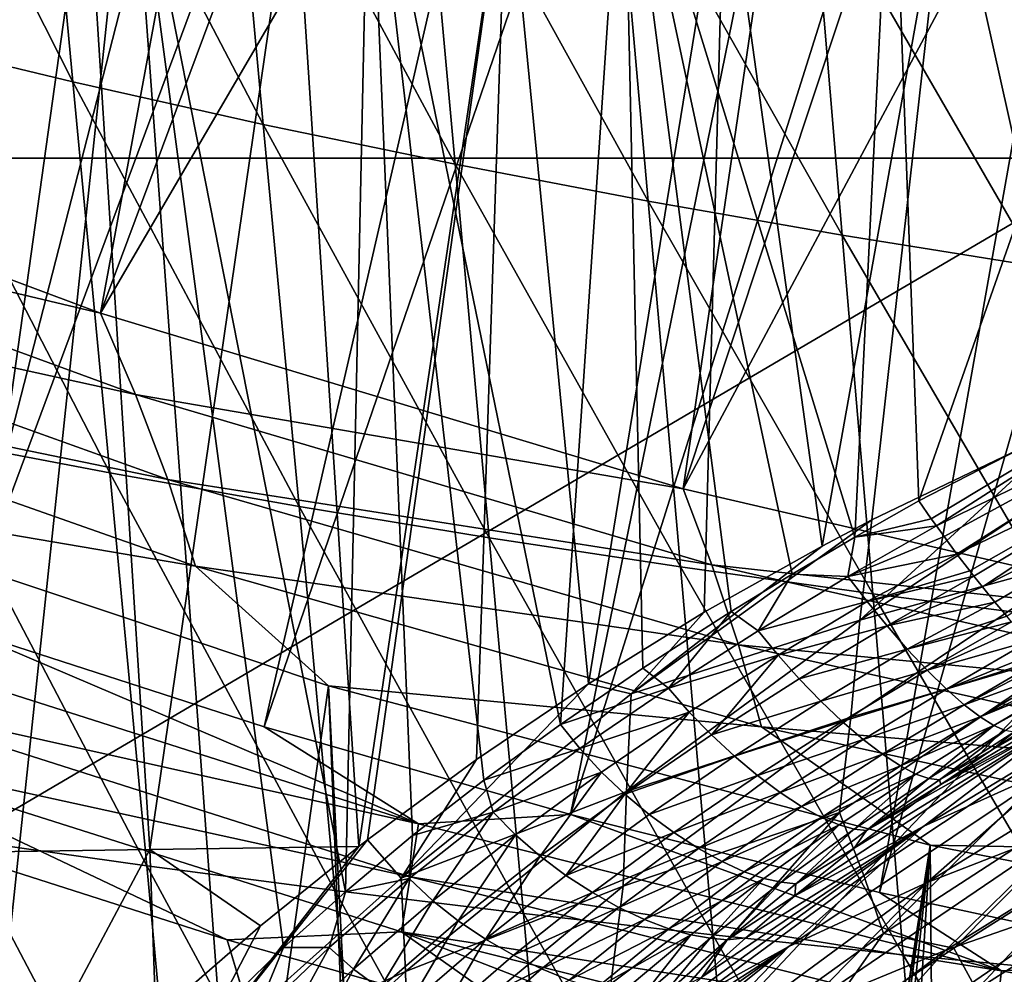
# Model space of a CAD drawing. Header units: metres. Extents: x -104 to 104, y -68 to 90.
# Tile 223 of 256: x -11.66 to -7.92, y 8.14 to 11.76. Entities that reach past the tile are written whole.
import ezdxf

# ---------------------------------------------------------------- set-up
doc = ezdxf.new("R2010")
doc.units = ezdxf.units.M
doc.layers.add('solid_FIT-BATH-153_SW0002', color=7, linetype='CONTINUOUS')

msp = doc.modelspace()

# ---------------------------------------------------------------- linework, layer by layer
at = {"layer": 'solid_FIT-BATH-153_SW0002'}
for points in [[(-11.349994, 19.284874, 7.088831), (-12.230519, 19.703629, 7.088831), (-15.255495, 10.786661, 1.037146)], [(-11.349994, 19.284874, 7.088831), (-15.255495, 10.786661, 1.037146), (-14.146275, 10.303373, 1.037146)], [(-10.455154, 18.897646, 7.088831), (-11.349994, 19.284874, 7.088831), (-14.146275, 10.303373, 1.037146)], [(-10.455154, 18.897646, 7.088831), (-14.146275, 10.303373, 1.037146), (-13.021766, 9.856802, 1.037146)], [(-9.547131, 18.542437, 7.088831), (-10.455154, 18.897646, 7.088831), (-13.021766, 9.856802, 1.037146)], [(-9.547131, 18.542437, 7.088831), (-13.021766, 9.856802, 1.037146), (-11.883187, 9.447429, 1.037146)], [(-8.627068, 18.219688, 7.088831), (-9.547131, 18.542437, 7.088831), (-11.883187, 9.447429, 1.037146)], [(-8.627068, 18.219688, 7.088831), (-11.883187, 9.447429, 1.037146), (-10.731769, 9.075698, 1.037146)], [(-7.696126, 17.929813, 7.088831), (-8.627068, 18.219688, 7.088831), (-10.731769, 9.075698, 1.037146)], [(-7.696126, 17.929813, 7.088831), (-10.731769, 9.075698, 1.037146), (-9.568754, 8.742009, 1.037146)], [(-6.755477, 17.673174, 7.088831), (-7.696126, 17.929813, 7.088831), (-9.568754, 8.742009, 1.037146)], [(-6.755477, 17.673174, 7.088831), (-9.568754, 8.742009, 1.037146), (-8.395401, 8.446725, 1.037146)], [(-5.806311, 17.450094, 7.088831), (-6.755477, 17.673174, 7.088831), (-8.395401, 8.446725, 1.037146)], [(-5.806311, 17.450094, 7.088831), (-8.395401, 8.446725, 1.037146), (-7.212977, 8.190164, 1.037146)], [(-13.517036, 11.455525, -2.882639), (-12.195258, 17.379276, 0.975642), (-11.233619, 16.96381, 0.975642)], [(-13.517036, 11.455525, -2.882639), (-11.233619, 16.96381, 0.975642), (-10.257854, 16.582703, 0.975642)], [(-11.352814, 10.645784, -2.882639), (-13.517036, 11.455525, -2.882639), (-10.257854, 16.582703, 0.975642)], [(-11.352814, 10.645784, -2.882639), (-10.257854, 16.582703, 0.975642), (-9.269192, 16.236429, 0.975642)], [(-11.352814, 10.645784, -2.882639), (-9.269192, 16.236429, 0.975642), (-8.268872, 15.925426, 0.975642)], [(-9.140502, 9.978539, -2.882639), (-11.352814, 10.645784, -2.882639), (-8.268872, 15.925426, 0.975642)], [(-9.140502, 9.978539, -2.882639), (-8.268872, 15.925426, 0.975642), (-7.258155, 15.650084, 0.975642)], [(-14.936919, 11.234045, 15.983197), (-7.519073, 15.67835, 16.032923), (-15.038146, 15.678449, 16.034233)], [(-7.46846, 11.233978, 15.982239), (-7.519073, 15.67835, 16.032923), (-14.936919, 11.234045, 15.983197)], [(-9.140502, 9.978539, -2.882639), (-7.258155, 15.650084, 0.975642), (-6.238311, 15.41075, 0.975642)], [(-6.889472, 9.456616, -2.882639), (-9.140502, 9.978539, -2.882639), (-6.238311, 15.41075, 0.975642)], [(-11.457583, 11.524251, 12.981773), (-12.315888, 13.219627, 13.003903), (-11.595575, 13.010769, 13.000613)], [(-11.457583, 11.524251, 12.981773), (-12.174528, 11.696476, 12.98475), (-12.315888, 13.219627, 13.003903)], [(-10.734818, 11.362802, 12.978908), (-11.595575, 13.010769, 13.000613), (-10.868334, 12.81483, 12.997437)], [(-10.734818, 11.362802, 12.978908), (-11.457583, 11.524251, 12.981773), (-11.595575, 13.010769, 13.000613)], [(-10.00672, 11.212024, 12.97616), (-10.868334, 12.81483, 12.997437), (-10.134756, 12.631785, 12.994382)], [(-10.00672, 11.212024, 12.97616), (-10.734818, 11.362802, 12.978908), (-10.868334, 12.81483, 12.997437)], [(-8.487935, 9.795199, -11.111141), (-8.347327, 12.678046, -11.625375), (-9.36723, 12.656266, -11.417118)], [(-8.487935, 9.795199, -11.111141), (-8.245255, 9.933177, -11.176168), (-8.347327, 12.678046, -11.625375)], [(-8.245255, 9.933177, -11.176168), (-7.275541, 12.694921, -11.792586), (-8.347327, 12.678046, -11.625375)], [(-8.245255, 9.933177, -11.176168), (-7.163451, 10.488963, -11.429133), (-7.275541, 12.694921, -11.792586)], [(-9.606552, 9.084293, -10.761347), (-9.36723, 12.656266, -11.417118), (-10.332314, 12.629124, -11.167104)], [(-9.606552, 9.084293, -10.761347), (-9.293124, 9.298219, -10.868058), (-9.36723, 12.656266, -11.417118)], [(-8.726236, 9.654914, -11.043502), (-8.487935, 9.795199, -11.111141), (-9.36723, 12.656266, -11.417118)], [(-8.958604, 9.512938, -10.974181), (-8.726236, 9.654914, -11.043502), (-9.36723, 12.656266, -11.417118)], [(-9.293124, 9.298219, -10.868058), (-8.958604, 9.512938, -10.974181), (-9.36723, 12.656266, -11.417118)], [(-10.422489, 8.449246, -10.444688), (-10.332314, 12.629124, -11.167104), (-11.239642, 12.596163, -10.874621)], [(-10.422489, 8.449246, -10.444688), (-10.167939, 8.662149, -10.550188), (-10.332314, 12.629124, -11.167104)], [(-9.896847, 8.873132, -10.655618), (-9.606552, 9.084293, -10.761347), (-10.332314, 12.629124, -11.167104)], [(-10.167939, 8.662149, -10.550188), (-9.896847, 8.873132, -10.655618), (-10.332314, 12.629124, -11.167104)], [(-9.273772, 11.071815, 12.973535), (-10.134756, 12.631785, 12.994382), (-9.395432, 12.461614, 12.991457)], [(-9.273772, 11.071815, 12.973535), (-10.00672, 11.212024, 12.97616), (-10.134756, 12.631785, 12.994382)], [(-11.239642, 12.596163, -10.874621), (-12.087305, 12.557075, -10.538999), (-11.730549, 7.971376, -9.928659)], [(-11.239642, 12.596163, -10.874621), (-11.730549, 7.971376, -9.928659), (-10.901947, 7.998021, -10.226035)], [(-10.657391, 8.237393, -10.341066), (-11.239642, 12.596163, -10.874621), (-10.901947, 7.998021, -10.226035)], [(-10.657391, 8.237393, -10.341066), (-10.422489, 8.449246, -10.444688), (-11.239642, 12.596163, -10.874621)], [(-8.53646, 10.942073, 12.971038), (-9.395432, 12.461614, 12.991457), (-8.650949, 12.304293, 12.988671)], [(-8.53646, 10.942073, 12.971038), (-9.273772, 11.071815, 12.973535), (-9.395432, 12.461614, 12.991457)], [(-9.809813, 12.410096, -14.395965), (-8.981933, 12.420639, -14.56202), (-9.50011, 9.238723, -13.922447)], [(-8.981933, 12.420639, -14.56202), (-9.060159, 9.510264, -14.051926), (-9.50011, 9.238723, -13.922447)], [(-8.981933, 12.420639, -14.56202), (-8.612087, 9.761483, -14.171644), (-9.060159, 9.510264, -14.051926)], [(-8.981933, 12.420639, -14.56202), (-8.135603, 12.429674, -14.70241), (-8.612087, 9.761483, -14.171644)], [(-8.135603, 12.429674, -14.70241), (-8.423398, 9.860626, -14.218665), (-8.612087, 9.761483, -14.171644)], [(-8.135603, 12.429674, -14.70241), (-7.644965, 10.234975, -14.393357), (-8.423398, 9.860626, -14.218665)], [(-8.135603, 12.429674, -14.70241), (-7.272299, 12.437229, -14.818346), (-7.644965, 10.234975, -14.393357)], [(-11.935406, 8.598507, -13.180677), (-12.168046, 12.369145, -13.73168), (-11.404344, 12.384377, -13.982007)], [(-11.165201, 8.609832, -13.418491), (-11.935406, 8.598507, -13.180677), (-11.404344, 12.384377, -13.982007)], [(-11.165201, 8.609832, -13.418491), (-11.404344, 12.384377, -13.982007), (-10.617775, 12.398018, -14.203032)], [(-11.165201, 8.609832, -13.418491), (-10.617775, 12.398018, -14.203032), (-10.371746, 8.620527, -13.627958)], [(-10.617775, 12.398018, -14.203032), (-9.809813, 12.410096, -14.395965), (-10.371746, 8.620527, -13.627958)], [(-9.809813, 12.410096, -14.395965), (-10.338982, 8.645814, -13.639997), (-10.371746, 8.620527, -13.627958)], [(-9.809813, 12.410096, -14.395965), (-9.925402, 8.950967, -13.785315), (-10.338982, 8.645814, -13.639997)], [(-9.809813, 12.410096, -14.395965), (-9.50011, 9.238723, -13.922447), (-9.925402, 8.950967, -13.785315)], [(-7.795195, 10.82274, 12.968677), (-8.650949, 12.304293, 12.988671), (-7.901816, 12.159851, 12.986032)], [(-7.795195, 10.82274, 12.968677), (-8.53646, 10.942073, 12.971038), (-8.650949, 12.304293, 12.988671)], [(-11.316799, 10.039104, 12.962165), (-12.174528, 11.696476, 12.98475), (-11.457583, 11.524251, 12.981773)], [(-11.316799, 10.039104, 12.962165), (-12.030065, 10.175029, 12.964751), (-12.174528, 11.696476, 12.98475)], [(-10.598832, 9.911766, 12.959683), (-11.457583, 11.524251, 12.981773), (-10.734818, 11.362802, 12.978908)], [(-10.598832, 9.911766, 12.959683), (-11.316799, 10.039104, 12.962165), (-11.457583, 11.524251, 12.981773)], [(-13.362596, 11.121691, -3.020582), (-13.517036, 11.455525, -2.882639), (-11.352814, 10.645784, -2.882639)], [(-9.876534, 9.79285, 12.957312), (-10.734818, 11.362802, 12.978908), (-10.00672, 11.212024, 12.97616)], [(-9.876534, 9.79285, 12.957312), (-10.598832, 9.911766, 12.959683), (-10.734818, 11.362802, 12.978908)], [(-7.46846, 11.233978, 15.982239), (-14.936919, 11.234045, 15.983197), (-14.838541, 6.90578, 15.924593)], [(-7.46846, 11.233978, 15.982239), (-14.838541, 6.90578, 15.924593), (-7.419271, 6.905747, 15.92407)], [(-9.150274, 9.682197, 12.955051), (-10.00672, 11.212024, 12.97616), (-9.273772, 11.071815, 12.973535)], [(-9.150274, 9.682197, 12.955051), (-9.876534, 9.79285, 12.957312), (-10.00672, 11.212024, 12.97616)], [(-11.219742, 10.336803, -3.020582), (-13.362596, 11.121691, -3.020582), (-11.352814, 10.645784, -2.882639)], [(-13.221064, 10.775808, -3.121526), (-13.362596, 11.121691, -3.020582), (-11.219742, 10.336803, -3.020582)], [(-8.420421, 9.579642, 12.952908), (-9.273772, 11.071815, 12.973535), (-8.53646, 10.942073, 12.971038)], [(-8.420421, 9.579642, 12.952908), (-9.150274, 9.682197, 12.955051), (-9.273772, 11.071815, 12.973535)], [(-7.687284, 9.485058, 12.950884), (-8.53646, 10.942073, 12.971038), (-7.795195, 10.82274, 12.968677)], [(-7.687284, 9.485058, 12.950884), (-8.420421, 9.579642, 12.952908), (-8.53646, 10.942073, 12.971038)], [(-11.097714, 10.013994, -3.121526), (-13.221064, 10.775808, -3.121526), (-11.219742, 10.336803, -3.020582)], [(-13.097952, 10.426508, -3.18292), (-13.221064, 10.775808, -3.121526), (-11.097714, 10.013994, -3.121526)], [(-11.219742, 10.336803, -3.020582), (-11.352814, 10.645784, -2.882639), (-9.140502, 9.978539, -2.882639)], [(-16.565041, 10.504413, 0.796502), (-17.18494, -17.214111, 0.796502), (-6.062214, -7.214049, 0.796502)], [(-15.459275, 9.984396, 0.796502), (-16.565041, 10.504413, 0.796502), (-6.062214, -7.214049, 0.796502)], [(-8.198051, 9.865033, -11.169765), (-7.163451, 10.488963, -11.429133), (-8.245255, 9.933177, -11.176168)], [(-8.198051, 9.865033, -11.169765), (-8.178948, 9.838084, -11.165127), (-7.163451, 10.488963, -11.429133)], [(-8.178948, 9.838084, -11.165127), (-7.096185, 10.369922, -11.408322), (-7.163451, 10.488963, -11.429133)], [(-10.991521, 9.685305, -3.18292), (-13.097952, 10.426508, -3.18292), (-11.097714, 10.013994, -3.121526)], [(-12.729848, 9.981162, -3.203498), (-13.097952, 10.426508, -3.18292), (-10.991521, 9.685305, -3.18292)], [(-8.178948, 9.838084, -11.165127), (-8.149797, 9.797567, -11.156002), (-7.096185, 10.369922, -11.408322)], [(-8.149797, 9.797567, -11.156002), (-8.101026, 9.731415, -11.135222), (-7.096185, 10.369922, -11.408322)], [(-8.101026, 9.731415, -11.135222), (-7.025138, 10.251814, -11.366787), (-7.096185, 10.369922, -11.408322)], [(-9.031182, 9.690214, -3.020582), (-11.219742, 10.336803, -3.020582), (-9.140502, 9.978539, -2.882639)], [(-11.097714, 10.013994, -3.121526), (-11.219742, 10.336803, -3.020582), (-9.031182, 9.690214, -3.020582)], [(-8.101026, 9.731415, -11.135222), (-8.052315, 9.66741, -11.10752), (-7.025138, 10.251814, -11.366787)], [(-8.052315, 9.66741, -11.10752), (-8.036592, 9.647204, -11.097053), (-7.025138, 10.251814, -11.366787)], [(-8.036592, 9.647204, -11.097053), (-8.004176, 9.606262, -11.073043), (-7.025138, 10.251814, -11.366787)], [(-8.004176, 9.606262, -11.073043), (-6.952806, 10.138103, -11.303516), (-7.025138, 10.251814, -11.366787)], [(-7.644965, 10.234975, -14.393357), (-7.539827, 10.094431, -14.390587), (-8.469893, 9.480054, -14.173357)], [(-8.423398, 9.860626, -14.218665), (-7.644965, 10.234975, -14.393357), (-8.469893, 9.480054, -14.173357)], [(-11.176361, 8.547547, 12.941779), (-12.030065, 10.175029, 12.964751), (-11.316799, 10.039104, 12.962165)], [(-11.176361, 8.547547, 12.941779), (-11.885913, 8.647505, 12.943893), (-12.030065, 10.175029, 12.964751)], [(-8.004176, 9.606262, -11.073043), (-7.95724, 9.548726, -11.032398), (-6.952806, 10.138103, -11.303516)], [(-7.95724, 9.548726, -11.032398), (-7.911915, 9.495221, -10.986227), (-6.952806, 10.138103, -11.303516)], [(-8.469893, 9.480054, -14.173357), (-7.539827, 10.094431, -14.390587), (-7.59726, 9.720809, -14.374263)], [(-10.463222, 8.454, 12.93976), (-11.316799, 10.039104, 12.962165), (-10.598832, 9.911766, 12.959683)], [(-10.463222, 8.454, 12.93976), (-11.176361, 8.547547, 12.941779), (-11.316799, 10.039104, 12.962165)], [(-15.459275, 9.984396, 0.796502), (-6.062214, -7.214049, 0.796502), (-6.394922, -6.560894, 0.796502)], [(-14.334518, 9.499496, 0.796502), (-15.459275, 9.984396, 0.796502), (-6.394922, -6.560894, 0.796502)], [(-8.930847, 9.386577, -3.121526), (-11.097714, 10.013994, -3.121526), (-9.031182, 9.690214, -3.020582)], [(-10.991521, 9.685305, -3.18292), (-11.097714, 10.013994, -3.121526), (-8.930847, 9.386577, -3.121526)], [(-10.487602, 9.230442, -3.203498), (-13.869938, -14.714112, -3.203498), (-12.729848, 9.981162, -3.203498)], [(-10.487602, 9.230442, -3.203498), (-12.729848, 9.981162, -3.203498), (-10.991521, 9.685305, -3.18292)], [(-9.031182, 9.690214, -3.020582), (-9.140502, 9.978539, -2.882639), (-6.889472, 9.456616, -2.882639)], [(-9.746744, 8.366662, 12.937837), (-10.598832, 9.911766, 12.959683), (-9.876534, 9.79285, 12.957312)], [(-9.746744, 8.366662, 12.937837), (-10.463222, 8.454, 12.93976), (-10.598832, 9.911766, 12.959683)], [(-8.198051, 9.865033, -11.169765), (-8.245255, 9.933177, -11.176168), (-8.487935, 9.795199, -11.111141)], [(-9.338054, 9.200147, -13.951702), (-8.423398, 9.860626, -14.218665), (-8.469893, 9.480054, -14.173357)], [(-8.612087, 9.761483, -14.171644), (-8.423398, 9.860626, -14.218665), (-9.338054, 9.200147, -13.951702)], [(-8.515344, 9.645651, -11.074439), (-8.178948, 9.838084, -11.165127), (-8.487935, 9.795199, -11.111141)], [(-8.515344, 9.645651, -11.074439), (-8.149797, 9.797567, -11.156002), (-8.178948, 9.838084, -11.165127)], [(-8.198051, 9.865033, -11.169765), (-8.487935, 9.795199, -11.111141), (-8.178948, 9.838084, -11.165127)], [(-8.515344, 9.645651, -11.074439), (-8.101026, 9.731415, -11.135222), (-8.149797, 9.797567, -11.156002)], [(-9.02718, 8.285328, 12.936011), (-9.876534, 9.79285, 12.957312), (-9.150274, 9.682197, 12.955051)], [(-9.02718, 8.285328, 12.936011), (-9.746744, 8.366662, 12.937837), (-9.876534, 9.79285, 12.957312)], [(-9.060159, 9.510264, -14.051926), (-8.612087, 9.761483, -14.171644), (-9.338054, 9.200147, -13.951702)], [(-8.515344, 9.645651, -11.074439), (-8.487935, 9.795199, -11.111141), (-8.726236, 9.654914, -11.043502)], [(-8.442072, 9.550714, -11.049928), (-8.101026, 9.731415, -11.135222), (-8.515344, 9.645651, -11.074439)], [(-8.50404, 9.111475, -14.182156), (-7.59726, 9.720809, -14.374263), (-7.634901, 9.367246, -14.412738)], [(-8.469893, 9.480054, -14.173357), (-7.59726, 9.720809, -14.374263), (-8.50404, 9.111475, -14.182156)], [(-8.442072, 9.550714, -11.049928), (-8.052315, 9.66741, -11.10752), (-8.101026, 9.731415, -11.135222)], [(-8.843507, 9.075005, -3.18292), (-10.991521, 9.685305, -3.18292), (-8.930847, 9.386577, -3.121526)], [(-10.487602, 9.230442, -3.203498), (-10.991521, 9.685305, -3.18292), (-8.843507, 9.075005, -3.18292)], [(-6.805833, 9.184555, -3.020582), (-9.031182, 9.690214, -3.020582), (-6.889472, 9.456616, -2.882639)], [(-8.930847, 9.386577, -3.121526), (-9.031182, 9.690214, -3.020582), (-6.805833, 9.184555, -3.020582)], [(-8.304777, 8.209796, 12.934283), (-9.150274, 9.682197, 12.955051), (-8.420421, 9.579642, 12.952908)], [(-8.304777, 8.209796, 12.934283), (-9.02718, 8.285328, 12.936011), (-9.150274, 9.682197, 12.955051)], [(-8.855947, 9.440266, -10.97577), (-8.726236, 9.654914, -11.043502), (-8.958604, 9.512938, -10.974181)], [(-8.855947, 9.440266, -10.97577), (-8.515344, 9.645651, -11.074439), (-8.726236, 9.654914, -11.043502)], [(-8.442072, 9.550714, -11.049928), (-8.036592, 9.647204, -11.097053), (-8.052315, 9.66741, -11.10752)], [(-8.36609, 9.45818, -11.009727), (-8.036592, 9.647204, -11.097053), (-8.442072, 9.550714, -11.049928)], [(-8.36609, 9.45818, -11.009727), (-8.004176, 9.606262, -11.073043), (-8.036592, 9.647204, -11.097053)], [(-8.442072, 9.550714, -11.049928), (-8.515344, 9.645651, -11.074439), (-8.855947, 9.440266, -10.97577)], [(-7.579747, 8.139883, 12.932656), (-8.420421, 9.579642, 12.952908), (-7.687284, 9.485058, 12.950884)], [(-7.579747, 8.139883, 12.932656), (-8.304777, 8.209796, 12.934283), (-8.420421, 9.579642, 12.952908)], [(-8.36609, 9.45818, -11.009727), (-7.95724, 9.548726, -11.032398), (-8.004176, 9.606262, -11.073043)], [(-8.779531, 9.347108, -10.953212), (-8.442072, 9.550714, -11.049928), (-8.855947, 9.440266, -10.97577)], [(-8.36609, 9.45818, -11.009727), (-8.442072, 9.550714, -11.049928), (-8.779531, 9.347108, -10.953212)], [(-8.289192, 9.370427, -10.953354), (-7.95724, 9.548726, -11.032398), (-8.36609, 9.45818, -11.009727)], [(-8.289192, 9.370427, -10.953354), (-7.911915, 9.495221, -10.986227), (-7.95724, 9.548726, -11.032398)], [(-13.192939, 9.050647, 0.796502), (-14.334518, 9.499496, 0.796502), (-6.394922, -6.560894, 0.796502)], [(-9.50011, 9.238723, -13.922447), (-9.060159, 9.510264, -14.051926), (-9.338054, 9.200147, -13.951702)], [(-9.19657, 9.222463, -10.869624), (-8.958604, 9.512938, -10.974181), (-9.293124, 9.298219, -10.868058)], [(-9.19657, 9.222463, -10.869624), (-8.855947, 9.440266, -10.97577), (-8.958604, 9.512938, -10.974181)], [(-9.355279, 8.830251, -13.930142), (-8.469893, 9.480054, -14.173357), (-8.50404, 9.111475, -14.182156)], [(-9.338054, 9.200147, -13.951702), (-8.469893, 9.480054, -14.173357), (-9.355279, 8.830251, -13.930142)], [(-8.289192, 9.370427, -10.953354), (-7.893562, 9.474173, -10.965454), (-7.911915, 9.495221, -10.986227)], [(-8.213428, 9.289826, -10.881722), (-7.893562, 9.474173, -10.965454), (-8.289192, 9.370427, -10.953354)], [(-8.213428, 9.289826, -10.881722), (-7.868175, 9.445689, -10.934576), (-7.893562, 9.474173, -10.965454)], [(-7.970125, 8.986807, -10.099144), (-8.162245, 8.85605, -10.047153), (-7.101922, 9.484127, -10.047064)], [(-7.679213, 9.114073, -9.894332), (-7.101922, 9.484127, -10.047064), (-8.162245, 8.85605, -10.047153)], [(-7.774937, 9.112012, -10.151308), (-7.970125, 8.986807, -10.099144), (-7.101922, 9.484127, -10.047064)], [(-12.321007, 9.400209, 0.933689), (-10.145458, 8.706575, 0.933689), (-11.883187, 9.447429, 1.037146)], [(-10.145458, 8.706575, 0.933689), (-10.731769, 9.075698, 1.037146), (-11.883187, 9.447429, 1.037146)], [(-8.779531, 9.347108, -10.953212), (-8.855947, 9.440266, -10.97577), (-9.19657, 9.222463, -10.869624)], [(-8.699489, 9.257252, -10.915199), (-8.36609, 9.45818, -11.009727), (-8.779531, 9.347108, -10.953212)], [(-8.289192, 9.370427, -10.953354), (-8.36609, 9.45818, -11.009727), (-8.699489, 9.257252, -10.915199)], [(-8.213428, 9.289826, -10.881722), (-7.826593, 9.400805, -10.878036), (-7.868175, 9.445689, -10.934576)], [(-12.359529, 9.199969, 0.857981), (-10.145458, 8.706575, 0.933689), (-12.321007, 9.400209, 0.933689)], [(-6.728957, 8.896015, -3.121526), (-8.930847, 9.386577, -3.121526), (-6.805833, 9.184555, -3.020582)], [(-8.843507, 9.075005, -3.18292), (-8.930847, 9.386577, -3.121526), (-6.728957, 8.896015, -3.121526)], [(-8.14091, 9.218743, -10.796092), (-7.826593, 9.400805, -10.878036), (-8.213428, 9.289826, -10.881722)], [(-8.14091, 9.218743, -10.796092), (-7.787334, 9.360778, -10.816769), (-7.826593, 9.400805, -10.878036)], [(-9.116958, 9.131312, -10.849431), (-8.779531, 9.347108, -10.953212), (-9.19657, 9.222463, -10.869624)], [(-9.032655, 9.044472, -10.814173), (-8.779531, 9.347108, -10.953212), (-9.116958, 9.131312, -10.849431)], [(-9.032655, 9.044472, -10.814173), (-8.699489, 9.257252, -10.915199), (-8.779531, 9.347108, -10.953212)], [(-8.617655, 9.172652, -10.861249), (-8.289192, 9.370427, -10.953354), (-8.699489, 9.257252, -10.915199)], [(-8.213428, 9.289826, -10.881722), (-8.289192, 9.370427, -10.953354), (-8.617655, 9.172652, -10.861249)], [(-8.547356, 8.75001, -14.238555), (-7.634901, 9.367246, -14.412738), (-8.454502, 8.510429, -14.367357)], [(-8.50404, 9.111475, -14.182156), (-7.634901, 9.367246, -14.412738), (-8.547356, 8.75001, -14.238555)], [(-7.634901, 9.367246, -14.412738), (-7.546585, 9.114208, -14.516579), (-8.454502, 8.510429, -14.367357)], [(-8.14091, 9.218743, -10.796092), (-7.765148, 9.339311, -10.778288), (-7.787334, 9.360778, -10.816769)], [(-8.225968, 8.698433, -9.749228), (-7.160655, 9.342031, -9.749228), (-7.679213, 9.114073, -9.894332)], [(-7.703225, 8.933382, -9.615332), (-7.160655, 9.342031, -9.749228), (-8.225968, 8.698433, -9.749228)], [(-8.073634, 9.159309, -10.69804), (-7.765148, 9.339311, -10.778288), (-8.14091, 9.218743, -10.796092)], [(-8.073634, 9.159309, -10.69804), (-7.750111, 9.325289, -10.750435), (-7.765148, 9.339311, -10.778288)], [(-8.073634, 9.159309, -10.69804), (-7.710509, 9.290738, -10.669145), (-7.750111, 9.325289, -10.750435)], [(-9.19657, 9.222463, -10.869624), (-9.293124, 9.298219, -10.868058), (-9.606552, 9.084293, -10.761347)], [(-8.536182, 9.095362, -10.792212), (-8.213428, 9.289826, -10.881722), (-8.617655, 9.172652, -10.861249)], [(-8.14091, 9.218743, -10.796092), (-8.213428, 9.289826, -10.881722), (-8.536182, 9.095362, -10.792212)], [(-8.013167, 9.112698, -10.590391), (-7.710509, 9.290738, -10.669145), (-8.073634, 9.159309, -10.69804)], [(-8.013167, 9.112698, -10.590391), (-7.683598, 9.269672, -10.605867), (-7.710509, 9.290738, -10.669145)], [(-9.50011, 9.238723, -13.922447), (-9.338054, 9.200147, -13.951702), (-10.211505, 8.500539, -13.656273)], [(-9.925402, 8.950967, -13.785315), (-9.50011, 9.238723, -13.922447), (-10.211505, 8.500539, -13.656273)], [(-8.617655, 9.172652, -10.861249), (-8.699489, 9.257252, -10.915199), (-9.032655, 9.044472, -10.814173)], [(-8.013167, 9.112698, -10.590391), (-7.663773, 9.255801, -10.553778), (-7.683598, 9.269672, -10.605867)], [(-7.960972, 9.079844, -10.476281), (-7.663773, 9.255801, -10.553778), (-8.013167, 9.112698, -10.590391)], [(-7.960972, 9.079844, -10.476281), (-7.654817, 9.25011, -10.528332), (-7.663773, 9.255801, -10.553778)], [(-7.918214, 9.061184, -10.358879), (-7.654817, 9.25011, -10.528332), (-7.960972, 9.079844, -10.476281)], [(-9.988634, -3.237928, -3.203498), (-13.869938, -14.714112, -3.203498), (-10.487602, 9.230442, -3.203498)], [(-12.400624, 8.991371, 0.811936), (-10.176865, 8.505851, 0.857981), (-12.359529, 9.199969, 0.857981)], [(-12.359529, 9.199969, 0.857981), (-10.176865, 8.505851, 0.857981), (-10.145458, 8.706575, 0.933689)], [(-8.202335, 8.626506, -3.203498), (-10.487602, 9.230442, -3.203498), (-8.843507, 9.075005, -3.18292)], [(-9.898127, -2.290912, -3.203498), (-10.487602, 9.230442, -3.203498), (-8.202335, 8.626506, -3.203498)], [(-9.898127, -2.290912, -3.203498), (-9.988634, -3.237928, -3.203498), (-10.487602, 9.230442, -3.203498)], [(-10.211505, 8.500539, -13.656273), (-9.338054, 9.200147, -13.951702), (-9.355279, 8.830251, -13.930142)], [(-9.533269, 8.992695, -10.75669), (-9.19657, 9.222463, -10.869624), (-9.606552, 9.084293, -10.761347)], [(-9.116958, 9.131312, -10.849431), (-9.19657, 9.222463, -10.869624), (-9.533269, 8.992695, -10.75669)], [(-8.457313, 9.027465, -10.709274), (-8.14091, 9.218743, -10.796092), (-8.536182, 9.095362, -10.792212)], [(-8.073634, 9.159309, -10.69804), (-8.14091, 9.218743, -10.796092), (-8.457313, 9.027465, -10.709274)], [(-8.94555, 8.963464, -10.763353), (-8.617655, 9.172652, -10.861249), (-9.032655, 9.044472, -10.814173)], [(-8.536182, 9.095362, -10.792212), (-8.617655, 9.172652, -10.861249), (-8.94555, 8.963464, -10.763353)], [(-9.450454, 8.903703, -10.739283), (-9.116958, 9.131312, -10.849431), (-9.533269, 8.992695, -10.75669)], [(-9.361801, 8.82005, -10.707346), (-9.116958, 9.131312, -10.849431), (-9.450454, 8.903703, -10.739283)], [(-9.361801, 8.82005, -10.707346), (-9.032655, 9.044472, -10.814173), (-9.116958, 9.131312, -10.849431)], [(-8.383198, 8.970859, -10.613923), (-8.073634, 9.159309, -10.69804), (-8.457313, 9.027465, -10.709274)], [(-8.013167, 9.112698, -10.590391), (-8.073634, 9.159309, -10.69804), (-8.383198, 8.970859, -10.613923)], [(-8.214238, 8.484749, -9.495948), (-7.153289, 9.13565, -9.495948), (-7.703225, 8.933382, -9.615332)], [(-7.664032, 8.697477, -9.39402), (-7.153289, 9.13565, -9.495948), (-8.214238, 8.484749, -9.495948)], [(-9.367558, 8.46965, -13.959181), (-8.50404, 9.111475, -14.182156), (-8.547356, 8.75001, -14.238555)], [(-9.355279, 8.830251, -13.930142), (-8.50404, 9.111475, -14.182156), (-9.367558, 8.46965, -13.959181)], [(-8.85791, 8.889991, -10.697744), (-8.536182, 9.095362, -10.792212), (-8.94555, 8.963464, -10.763353)], [(-8.457313, 9.027465, -10.709274), (-8.536182, 9.095362, -10.792212), (-8.85791, 8.889991, -10.697744)], [(-8.49074, 8.614001, -9.956972), (-8.715706, 8.433739, -9.894451), (-7.679213, 9.114073, -9.894332)], [(-8.225968, 8.698433, -9.749228), (-7.679213, 9.114073, -9.894332), (-8.715706, 8.433739, -9.894451)], [(-8.26025, 8.786345, -10.020405), (-8.49074, 8.614001, -9.956972), (-7.679213, 9.114073, -9.894332)], [(-8.454502, 8.510429, -14.367357), (-7.546585, 9.114208, -14.516579), (-8.380269, 8.290547, -14.526771)], [(-8.315689, 8.926702, -10.508842), (-8.013167, 9.112698, -10.590391), (-8.383198, 8.970859, -10.613923)], [(-7.546585, 9.114208, -14.516579), (-7.473377, 8.879465, -14.653719), (-8.380269, 8.290547, -14.526771)], [(-7.960972, 9.079844, -10.476281), (-8.013167, 9.112698, -10.590391), (-8.315689, 8.926702, -10.508842)], [(-8.26025, 8.786345, -10.020405), (-7.679213, 9.114073, -9.894332), (-8.162245, 8.85605, -10.047153)], [(-7.884817, 9.055163, -10.241478), (-7.970125, 8.986807, -10.099144), (-7.774937, 9.112012, -10.151308)], [(-13.192939, 9.050647, 0.796502), (-6.394922, -6.560894, 0.796502), (-6.657277, -5.877351, 0.796502)], [(-12.038977, 8.639774, 0.796502), (-13.192939, 9.050647, 0.796502), (-6.657277, -5.877351, 0.796502)], [(-10.145458, 8.706575, 0.933689), (-9.568754, 8.742009, 1.037146), (-10.731769, 9.075698, 1.037146)], [(-9.533269, 8.992695, -10.75669), (-9.606552, 9.084293, -10.761347), (-9.896847, 8.873132, -10.655618)], [(-6.662034, 8.597918, -3.18292), (-8.843507, 9.075005, -3.18292), (-6.728957, 8.896015, -3.121526)], [(-8.202335, 8.626506, -3.203498), (-8.843507, 9.075005, -3.18292), (-6.662034, 8.597918, -3.18292)], [(-8.256563, 8.895967, -10.397004), (-7.960972, 9.079844, -10.476281), (-8.315689, 8.926702, -10.508842)], [(-8.207224, 8.878973, -10.281468), (-7.960972, 9.079844, -10.476281), (-8.256563, 8.895967, -10.397004)], [(-8.207224, 8.878973, -10.281468), (-7.918214, 9.061184, -10.358879), (-7.960972, 9.079844, -10.476281)], [(-8.167494, 8.873443, -10.16561), (-7.918214, 9.061184, -10.358879), (-8.207224, 8.878973, -10.281468)], [(-8.167494, 8.873443, -10.16561), (-7.884817, 9.055163, -10.241478), (-7.918214, 9.061184, -10.358879)], [(-8.167494, 8.873443, -10.16561), (-7.970125, 8.986807, -10.099144), (-7.884817, 9.055163, -10.241478)], [(-8.94555, 8.963464, -10.763353), (-9.032655, 9.044472, -10.814173), (-9.361801, 8.82005, -10.707346)], [(-8.772107, 8.825801, -10.618434), (-8.457313, 9.027465, -10.709274), (-8.85791, 8.889991, -10.697744)], [(-8.383198, 8.970859, -10.613923), (-8.457313, 9.027465, -10.709274), (-8.772107, 8.825801, -10.618434)], [(-12.400624, 8.991371, 0.811936), (-12.038977, 8.639774, 0.796502), (-10.871761, 8.266689, 0.796502)], [(-12.400624, 8.991371, 0.811936), (-10.871761, 8.266689, 0.796502), (-10.210391, 8.296635, 0.811936)], [(-12.400624, 8.991371, 0.811936), (-10.210391, 8.296635, 0.811936), (-10.176865, 8.505851, 0.857981)], [(-9.862335, 8.751458, -10.637802), (-9.533269, 8.992695, -10.75669), (-9.896847, 8.873132, -10.655618)], [(-9.450454, 8.903703, -10.739283), (-9.533269, 8.992695, -10.75669), (-9.862335, 8.751458, -10.637802)], [(-8.167494, 8.873443, -10.16561), (-8.162245, 8.85605, -10.047153), (-7.970125, 8.986807, -10.099144)], [(-10.338982, 8.645814, -13.639997), (-9.925402, 8.950967, -13.785315), (-10.211505, 8.500539, -13.656273)], [(-9.269262, 8.742858, -10.660358), (-8.94555, 8.963464, -10.763353), (-9.361801, 8.82005, -10.707346)], [(-8.85791, 8.889991, -10.697744), (-8.94555, 8.963464, -10.763353), (-9.269262, 8.742858, -10.660358)], [(-8.690455, 8.772506, -10.526789), (-8.383198, 8.970859, -10.613923), (-8.772107, 8.825801, -10.618434)], [(-8.315689, 8.926702, -10.508842), (-8.383198, 8.970859, -10.613923), (-8.690455, 8.772506, -10.526789)], [(-9.776389, 8.664758, -10.623565), (-9.450454, 8.903703, -10.739283), (-9.862335, 8.751458, -10.637802)], [(-9.683443, 8.584393, -10.595462), (-9.450454, 8.903703, -10.739283), (-9.776389, 8.664758, -10.623565)], [(-9.683443, 8.584393, -10.595462), (-9.361801, 8.82005, -10.707346), (-9.450454, 8.903703, -10.739283)], [(-8.73916, 8.241049, -9.615332), (-7.703225, 8.933382, -9.615332), (-8.225968, 8.698433, -9.749228)], [(-8.214238, 8.484749, -9.495948), (-7.703225, 8.933382, -9.615332), (-8.73916, 8.241049, -9.615332)], [(-8.615075, 8.73115, -10.42528), (-8.315689, 8.926702, -10.508842), (-8.690455, 8.772506, -10.526789)], [(-8.256563, 8.895967, -10.397004), (-8.315689, 8.926702, -10.508842), (-8.615075, 8.73115, -10.42528)], [(-9.862335, 8.751458, -10.637802), (-9.896847, 8.873132, -10.655618), (-10.167939, 8.662149, -10.550188)], [(-9.175224, 8.673464, -10.598992), (-8.85791, 8.889991, -10.697744), (-9.269262, 8.742858, -10.660358)], [(-8.772107, 8.825801, -10.618434), (-8.85791, 8.889991, -10.697744), (-9.175224, 8.673464, -10.598992)], [(-8.548038, 8.702633, -10.316649), (-8.256563, 8.895967, -10.397004), (-8.615075, 8.73115, -10.42528)], [(-8.490993, 8.687088, -10.203775), (-8.256563, 8.895967, -10.397004), (-8.548038, 8.702633, -10.316649)], [(-8.490993, 8.687088, -10.203775), (-8.207224, 8.878973, -10.281468), (-8.256563, 8.895967, -10.397004)], [(-8.443757, 8.681587, -10.090083), (-8.207224, 8.878973, -10.281468), (-8.490993, 8.687088, -10.203775)], [(-8.443757, 8.681587, -10.090083), (-8.167494, 8.873443, -10.16561), (-8.207224, 8.878973, -10.281468)], [(-8.443757, 8.681587, -10.090083), (-8.162245, 8.85605, -10.047153), (-8.167494, 8.873443, -10.16561)], [(-8.112954, 8.235305, -14.739939), (-8.380269, 8.290547, -14.526771), (-7.473377, 8.879465, -14.653719)], [(-8.142758, 8.226954, -9.312064), (-7.093319, 8.878679, -9.312064), (-7.664032, 8.697477, -9.39402)], [(-7.576571, 8.42317, -9.252103), (-7.093319, 8.878679, -9.312064), (-8.142758, 8.226954, -9.312064)], [(-7.543898, 8.592512, -14.805405), (-8.112954, 8.235305, -14.739939), (-7.473377, 8.879465, -14.653719)], [(-10.211505, 8.500539, -13.656273), (-9.355279, 8.830251, -13.930142), (-10.194565, 8.146357, -13.655978)], [(-10.194565, 8.146357, -13.655978), (-9.355279, 8.830251, -13.930142), (-9.367558, 8.46965, -13.959181)], [(-9.082194, 8.613276, -10.524212), (-8.772107, 8.825801, -10.618434), (-9.175224, 8.673464, -10.598992)], [(-8.690455, 8.772506, -10.526789), (-8.772107, 8.825801, -10.618434), (-9.082194, 8.613276, -10.524212)], [(-8.443757, 8.681587, -10.090083), (-8.26025, 8.786345, -10.020405), (-8.162245, 8.85605, -10.047153)], [(-9.585518, 8.511115, -10.552934), (-9.361801, 8.82005, -10.707346), (-9.683443, 8.584393, -10.595462)], [(-9.585518, 8.511115, -10.552934), (-9.269262, 8.742858, -10.660358), (-9.361801, 8.82005, -10.707346)], [(-8.443757, 8.681587, -10.090083), (-8.49074, 8.614001, -9.956972), (-8.26025, 8.786345, -10.020405)], [(-10.180282, 8.499284, -10.513953), (-9.862335, 8.751458, -10.637802), (-10.167939, 8.662149, -10.550188)], [(-10.091356, 8.415024, -10.503223), (-9.862335, 8.751458, -10.637802), (-10.180282, 8.499284, -10.513953)], [(-10.091356, 8.415024, -10.503223), (-9.776389, 8.664758, -10.623565), (-9.862335, 8.751458, -10.637802)], [(-9.415545, 8.099852, -14.026297), (-8.547356, 8.75001, -14.238555), (-9.319266, 7.873712, -14.1753)], [(-9.367558, 8.46965, -13.959181), (-8.547356, 8.75001, -14.238555), (-9.415545, 8.099852, -14.026297)], [(-8.547356, 8.75001, -14.238555), (-8.454502, 8.510429, -14.367357), (-9.319266, 7.873712, -14.1753)], [(-8.992647, 8.56359, -10.437235), (-8.690455, 8.772506, -10.526789), (-9.082194, 8.613276, -10.524212)], [(-8.615075, 8.73115, -10.42528), (-8.690455, 8.772506, -10.526789), (-8.992647, 8.56359, -10.437235)], [(-10.145458, 8.706575, 0.933689), (-7.931262, 8.148472, 0.933689), (-9.568754, 8.742009, 1.037146)], [(-9.175224, 8.673464, -10.598992), (-9.269262, 8.742858, -10.660358), (-9.585518, 8.511115, -10.552934)], [(-7.931262, 8.148472, 0.933689), (-8.395401, 8.446725, 1.037146), (-9.568754, 8.742009, 1.037146)], [(-8.908956, 8.52528, -10.340261), (-8.615075, 8.73115, -10.42528), (-8.992647, 8.56359, -10.437235)], [(-8.548038, 8.702633, -10.316649), (-8.615075, 8.73115, -10.42528), (-8.908956, 8.52528, -10.340261)], [(-10.176865, 8.505851, 0.857981), (-7.931262, 8.148472, 0.933689), (-10.145458, 8.706575, 0.933689)], [(-9.06921, 8.124189, -9.795418), (-9.232776, 7.969099, -9.749475), (-8.225968, 8.698433, -9.749228)], [(-8.73916, 8.241049, -9.615332), (-8.225968, 8.698433, -9.749228), (-9.232776, 7.969099, -9.749475)], [(-8.902311, 8.274531, -9.842255), (-9.06921, 8.124189, -9.795418), (-8.225968, 8.698433, -9.749228)], [(-8.833472, 8.499105, -10.235729), (-8.548038, 8.702633, -10.316649), (-8.908956, 8.52528, -10.340261)], [(-8.902311, 8.274531, -9.842255), (-8.225968, 8.698433, -9.749228), (-8.715706, 8.433739, -9.894451)], [(-8.768085, 8.484977, -10.126278), (-8.548038, 8.702633, -10.316649), (-8.833472, 8.499105, -10.235729)], [(-8.768085, 8.484977, -10.126278), (-8.490993, 8.687088, -10.203775), (-8.548038, 8.702633, -10.316649)], [(-8.712694, 8.479417, -10.01535), (-8.490993, 8.687088, -10.203775), (-8.768085, 8.484977, -10.126278)], [(-8.712694, 8.479417, -10.01535), (-8.443757, 8.681587, -10.090083), (-8.490993, 8.687088, -10.203775)], [(-8.712694, 8.479417, -10.01535), (-8.49074, 8.614001, -9.956972), (-8.443757, 8.681587, -10.090083)], [(-8.691305, 8.001098, -9.39402), (-7.664032, 8.697477, -9.39402), (-8.214238, 8.484749, -9.495948)], [(-8.142758, 8.226954, -9.312064), (-7.664032, 8.697477, -9.39402), (-8.691305, 8.001098, -9.39402)], [(-10.871761, 8.266689, 0.796502), (-12.038977, 8.639774, 0.796502), (-6.657277, -5.877351, 0.796502)], [(-11.03705, 7.039247, 12.920552), (-11.885913, 8.647505, 12.943893), (-11.176361, 8.547547, 12.941779)], [(-11.03705, 7.039247, 12.920552), (-11.742945, 7.103422, 12.922102), (-11.885913, 8.647505, 12.943893)], [(-10.338982, 8.645814, -13.639997), (-10.211505, 8.500539, -13.656273), (-11.034581, 7.763526, -13.331249)], [(-10.371746, 8.620527, -13.627958), (-10.338982, 8.645814, -13.639997), (-11.034581, 7.763526, -13.331249)], [(-10.180282, 8.499284, -10.513953), (-10.167939, 8.662149, -10.550188), (-10.422489, 8.449246, -10.444688)], [(-9.994329, 8.338008, -10.479387), (-9.776389, 8.664758, -10.623565), (-10.091356, 8.415024, -10.503223)], [(-9.994329, 8.338008, -10.479387), (-9.683443, 8.584393, -10.595462), (-9.776389, 8.664758, -10.623565)], [(-9.485118, 8.445923, -10.496539), (-9.175224, 8.673464, -10.598992), (-9.585518, 8.511115, -10.552934)], [(-9.082194, 8.613276, -10.524212), (-9.175224, 8.673464, -10.598992), (-9.485118, 8.445923, -10.496539)], [(-11.165201, 8.609832, -13.418491), (-11.908001, 7.216547, -12.965369), (-11.935406, 8.598507, -13.180677)], [(-11.165201, 8.609832, -13.418491), (-11.142396, 7.974072, -13.320951), (-11.908001, 7.216547, -12.965369)], [(-11.165201, 8.609832, -13.418491), (-10.371746, 8.620527, -13.627958), (-10.745864, 8.319711, -13.484814)], [(-11.165201, 8.609832, -13.418491), (-10.745864, 8.319711, -13.484814), (-11.142396, 7.974072, -13.320951)], [(-10.745864, 8.319711, -13.484814), (-10.371746, 8.620527, -13.627958), (-11.034581, 7.763526, -13.331249)], [(-9.71818, -1.356973, -3.203498), (-9.898127, -2.290912, -3.203498), (-8.202335, 8.626506, -3.203498)], [(-9.449957, -0.443297, -3.203498), (-9.71818, -1.356973, -3.203498), (-8.202335, 8.626506, -3.203498)], [(-9.384879, 8.389882, -10.427105), (-9.082194, 8.613276, -10.524212), (-9.485118, 8.445923, -10.496539)], [(-9.09618, 0.440177, -3.203498), (-9.449957, -0.443297, -3.203498), (-8.202335, 8.626506, -3.203498)], [(-8.992647, 8.56359, -10.437235), (-9.082194, 8.613276, -10.524212), (-9.384879, 8.389882, -10.427105)], [(-8.660405, 1.285497, -3.203498), (-9.09618, 0.440177, -3.203498), (-8.202335, 8.626506, -3.203498)], [(-8.712694, 8.479417, -10.01535), (-8.715706, 8.433739, -9.894451), (-8.49074, 8.614001, -9.956972)], [(-8.145891, 2.08627, -3.203498), (-8.660405, 1.285497, -3.203498), (-8.202335, 8.626506, -3.203498)], [(-5.884142, 8.171531, -3.203498), (-8.202335, 8.626506, -3.203498), (-6.662034, 8.597918, -3.18292)], [(-8.145891, 2.08627, -3.203498), (-8.202335, 8.626506, -3.203498), (-5.884142, 8.171531, -3.203498)], [(-9.891283, 8.268673, -10.441851), (-9.683443, 8.584393, -10.595462), (-9.994329, 8.338008, -10.479387)], [(-9.891283, 8.268673, -10.441851), (-9.585518, 8.511115, -10.552934), (-9.683443, 8.584393, -10.595462)], [(-9.287428, 8.343982, -10.34567), (-8.992647, 8.56359, -10.437235), (-9.384879, 8.389882, -10.427105)], [(-8.908956, 8.52528, -10.340261), (-8.992647, 8.56359, -10.437235), (-9.287428, 8.343982, -10.34567)], [(-8.026303, 8.076553, -14.936583), (-8.112954, 8.235305, -14.739939), (-7.543898, 8.592512, -14.805405)], [(-8.030711, 7.942524, -9.215614), (-7.462174, 8.131299, -9.203499), (-6.997583, 8.590494, -9.215614)], [(-8.030711, 7.942524, -9.215614), (-6.997583, 8.590494, -9.215614), (-7.576571, 8.42317, -9.252103)], [(-7.312623, 8.530514, -14.979273), (-8.026303, 8.076553, -14.936583), (-7.543898, 8.592512, -14.805405)], [(-10.328644, 6.979403, 12.91908), (-11.176361, 8.547547, 12.941779), (-10.463222, 8.454, 12.93976)], [(-10.328644, 6.979403, 12.91908), (-11.03705, 7.039247, 12.920552), (-11.176361, 8.547547, 12.941779)], [(-9.195369, 8.308887, -10.254117), (-8.908956, 8.52528, -10.340261), (-9.287428, 8.343982, -10.34567)], [(-8.833472, 8.499105, -10.235729), (-8.908956, 8.52528, -10.340261), (-9.195369, 8.308887, -10.254117)], [(-7.531352, 8.119277, -15.203499), (-8.026303, 8.076553, -14.936583), (-7.312623, 8.530514, -14.979273)], [(-11.034581, 7.763526, -13.331249), (-10.211505, 8.500539, -13.656273), (-10.194565, 8.146357, -13.655978)], [(-10.483992, 8.236759, -10.386407), (-10.180282, 8.499284, -10.513953), (-10.422489, 8.449246, -10.444688)], [(-10.392339, 8.155163, -10.379451), (-10.180282, 8.499284, -10.513953), (-10.483992, 8.236759, -10.386407)], [(-10.392339, 8.155163, -10.379451), (-10.091356, 8.415024, -10.503223), (-10.180282, 8.499284, -10.513953)], [(-10.210391, 8.296635, 0.811936), (-7.955621, 7.947372, 0.857981), (-10.176865, 8.505851, 0.857981)], [(-10.176865, 8.505851, 0.857981), (-7.955621, 7.947372, 0.857981), (-7.931262, 8.148472, 0.933689)], [(-9.485118, 8.445923, -10.496539), (-9.585518, 8.511115, -10.552934), (-9.891283, 8.268673, -10.441851)], [(-9.319266, 7.873712, -14.1753), (-8.454502, 8.510429, -14.367357), (-9.244965, 7.667727, -14.352277)], [(-8.454502, 8.510429, -14.367357), (-8.380269, 8.290547, -14.526771), (-9.244965, 7.667727, -14.352277)], [(-9.111306, 8.285179, -10.154533), (-8.833472, 8.499105, -10.235729), (-9.195369, 8.308887, -10.254117)], [(-9.037361, 8.272534, -10.049267), (-8.833472, 8.499105, -10.235729), (-9.111306, 8.285179, -10.154533)], [(-9.037361, 8.272534, -10.049267), (-8.768085, 8.484977, -10.126278), (-8.833472, 8.499105, -10.235729)], [(-9.617866, 6.92366, 12.917686), (-10.463222, 8.454, 12.93976), (-9.746744, 8.366662, 12.937837)], [(-9.617866, 6.92366, 12.917686), (-10.328644, 6.979403, 12.91908), (-10.463222, 8.454, 12.93976)], [(-10.194565, 8.146357, -13.655978), (-9.367558, 8.46965, -13.959181), (-10.18632, 7.794936, -13.700646)], [(-10.18632, 7.794936, -13.700646), (-9.367558, 8.46965, -13.959181), (-9.415545, 8.099852, -14.026297)], [(-9.216348, 7.746467, -9.495948), (-8.214238, 8.484749, -9.495948), (-8.73916, 8.241049, -9.615332)], [(-8.691305, 8.001098, -9.39402), (-8.214238, 8.484749, -9.495948), (-9.216348, 7.746467, -9.495948)], [(-8.973581, 8.267035, -9.941744), (-8.768085, 8.484977, -10.126278), (-9.037361, 8.272534, -10.049267)], [(-8.973581, 8.267035, -9.941744), (-8.712694, 8.479417, -10.01535), (-8.768085, 8.484977, -10.126278)], [(-8.973581, 8.267035, -9.941744), (-8.715706, 8.433739, -9.894451), (-8.712694, 8.479417, -10.01535)], [(-10.483992, 8.236759, -10.386407), (-10.422489, 8.449246, -10.444688), (-10.657391, 8.237393, -10.341066)], [(-10.291608, 8.081591, -10.360209), (-10.091356, 8.415024, -10.503223), (-10.392339, 8.155163, -10.379451)], [(-10.291608, 8.081591, -10.360209), (-9.994329, 8.338008, -10.479387), (-10.091356, 8.415024, -10.503223)], [(-9.784825, 8.207702, -10.391047), (-9.485118, 8.445923, -10.496539), (-9.891283, 8.268673, -10.441851)], [(-9.384879, 8.389882, -10.427105), (-9.485118, 8.445923, -10.496539), (-9.784825, 8.207702, -10.391047)], [(-8.973581, 8.267035, -9.941744), (-8.902311, 8.274531, -9.842255), (-8.715706, 8.433739, -9.894451)], [(-8.589406, 7.728796, -9.252103), (-7.576571, 8.42317, -9.252103), (-8.142758, 8.226954, -9.312064)], [(-8.030711, 7.942524, -9.215614), (-7.576571, 8.42317, -9.252103), (-8.589406, 7.728796, -9.252103)], [(-7.931262, 8.148472, 0.933689), (-7.212977, 8.190164, 1.037146), (-8.395401, 8.446725, 1.037146)], [(-9.677705, 8.155851, -10.327654), (-9.384879, 8.389882, -10.427105), (-9.784825, 8.207702, -10.391047)], [(-9.287428, 8.343982, -10.34567), (-9.384879, 8.389882, -10.427105), (-9.677705, 8.155851, -10.327654)], [(-10.183929, 8.016225, -10.328057), (-9.994329, 8.338008, -10.479387), (-10.291608, 8.081591, -10.360209)], [(-10.183929, 8.016225, -10.328057), (-9.891283, 8.268673, -10.441851), (-9.994329, 8.338008, -10.479387)], [(-8.904855, 6.871785, 12.916368), (-9.746744, 8.366662, 12.937837), (-9.02718, 8.285328, 12.936011)], [(-8.904855, 6.871785, 12.916368), (-9.617866, 6.92366, 12.917686), (-9.746744, 8.366662, 12.937837)], [(-9.572683, 8.113812, -10.252522), (-9.287428, 8.343982, -10.34567), (-9.677705, 8.155851, -10.327654)], [(-9.195369, 8.308887, -10.254117), (-9.287428, 8.343982, -10.34567), (-9.572683, 8.113812, -10.252522)], [(-11.142396, 7.974072, -13.320951), (-10.745864, 8.319711, -13.484814), (-11.034581, 7.763526, -13.331249)], [(-9.472564, 8.082035, -10.167185), (-9.195369, 8.308887, -10.254117), (-9.572683, 8.113812, -10.252522)], [(-9.111306, 8.285179, -10.154533), (-9.195369, 8.308887, -10.254117), (-9.472564, 8.082035, -10.167185)], [(-10.210391, 8.296635, 0.811936), (-10.871761, 8.266689, 0.796502), (-9.692388, 7.931559, 0.796502)], [(-10.871761, 8.266689, 0.796502), (-6.657277, -5.877351, 0.796502), (-6.846968, -5.16975, 0.796502)], [(-9.692388, 7.931559, 0.796502), (-10.871761, 8.266689, 0.796502), (-6.846968, -5.16975, 0.796502)], [(-10.210391, 8.296635, 0.811936), (-9.692388, 7.931559, 0.796502), (-8.504289, 7.635389, 0.796502)], [(-10.210391, 8.296635, 0.811936), (-8.504289, 7.635389, 0.796502), (-7.981637, 7.737675, 0.811936)], [(-10.210391, 8.296635, 0.811936), (-7.981637, 7.737675, 0.811936), (-7.955621, 7.947372, 0.857981)], [(-10.071988, 7.95947, -10.283308), (-9.891283, 8.268673, -10.441851), (-10.183929, 8.016225, -10.328057)], [(-10.071988, 7.95947, -10.283308), (-9.784825, 8.207702, -10.391047), (-9.891283, 8.268673, -10.441851)], [(-9.380166, 8.060901, -10.073339), (-9.111306, 8.285179, -10.154533), (-9.472564, 8.082035, -10.167185)], [(-9.297829, 8.049861, -9.973006), (-9.111306, 8.285179, -10.154533), (-9.380166, 8.060901, -10.073339)], [(-9.297829, 8.049861, -9.973006), (-9.037361, 8.272534, -10.049267), (-9.111306, 8.285179, -10.154533)], [(-9.225789, 8.04468, -9.869575), (-9.037361, 8.272534, -10.049267), (-9.297829, 8.049861, -9.973006)], [(-8.690347, 7.848248, -14.650116), (-9.244965, 7.667727, -14.352277), (-8.380269, 8.290547, -14.526771)], [(-9.225789, 8.04468, -9.869575), (-8.973581, 8.267035, -9.941744), (-9.037361, 8.272534, -10.049267)], [(-9.225789, 8.04468, -9.869575), (-9.06921, 8.124189, -9.795418), (-8.973581, 8.267035, -9.941744)], [(-8.973581, 8.267035, -9.941744), (-9.06921, 8.124189, -9.795418), (-8.902311, 8.274531, -9.842255)], [(-8.189752, 6.823547, 12.915127), (-9.02718, 8.285328, 12.936011), (-8.304777, 8.209796, 12.934283)], [(-8.189752, 6.823547, 12.915127), (-8.904855, 6.871785, 12.916368), (-9.02718, 8.285328, 12.936011)], [(-8.112954, 8.235305, -14.739939), (-8.690347, 7.848248, -14.650116), (-8.380269, 8.290547, -14.526771)], [(-10.770532, 7.964481, -10.256492), (-10.657391, 8.237393, -10.341066), (-10.901947, 7.998021, -10.226035)], [(-10.770532, 7.964481, -10.256492), (-10.483992, 8.236759, -10.386407), (-10.657391, 8.237393, -10.341066)], [(-10.676497, 7.885847, -10.253498), (-10.483992, 8.236759, -10.386407), (-10.770532, 7.964481, -10.256492)], [(-10.676497, 7.885847, -10.253498), (-10.392339, 8.155163, -10.379451), (-10.483992, 8.236759, -10.386407)], [(-9.498638, 7.699323, -9.674988), (-9.711908, 7.465573, -9.615692), (-8.73916, 8.241049, -9.615332)], [(-9.216348, 7.746467, -9.495948), (-8.73916, 8.241049, -9.615332), (-9.711908, 7.465573, -9.615692)], [(-9.367028, 7.835719, -9.711809), (-9.498638, 7.699323, -9.674988), (-8.73916, 8.241049, -9.615332)], [(-9.367028, 7.835719, -9.711809), (-8.73916, 8.241049, -9.615332), (-9.232776, 7.969099, -9.749475)], [(-9.132711, 7.487993, -9.312064), (-8.142758, 8.226954, -9.312064), (-8.691305, 8.001098, -9.39402)], [(-8.589406, 7.728796, -9.252103), (-8.142758, 8.226954, -9.312064), (-9.132711, 7.487993, -9.312064)], [(-8.026303, 8.076553, -14.936583), (-8.690347, 7.848248, -14.650116), (-8.112954, 8.235305, -14.739939)], [(-9.677705, 8.155851, -10.327654), (-9.784825, 8.207702, -10.391047), (-10.071988, 7.95947, -10.283308)], [(-7.47267, 6.778725, 12.913961), (-8.304777, 8.209796, 12.934283), (-7.579747, 8.139883, 12.932656)], [(-7.47267, 6.778725, 12.913961), (-8.189752, 6.823547, 12.915127), (-8.304777, 8.209796, 12.934283)], [(-7.931262, 8.148472, 0.933689), (-5.686855, 7.728024, 0.933689), (-7.212977, 8.190164, 1.037146)], [(-10.572605, 7.815862, -10.239063), (-10.392339, 8.155163, -10.379451), (-10.676497, 7.885847, -10.253498)], [(-10.572605, 7.815862, -10.239063), (-10.291608, 8.081591, -10.360209), (-10.392339, 8.155163, -10.379451)], [(-9.958618, 7.911802, -10.226492), (-9.677705, 8.155851, -10.327654), (-10.071988, 7.95947, -10.283308)], [(-9.572683, 8.113812, -10.252522), (-9.677705, 8.155851, -10.327654), (-9.958618, 7.911802, -10.226492)], [(-7.557286, 2.834659, -3.203498), (-8.145891, 2.08627, -3.203498), (-5.884142, 8.171531, -3.203498)], [(-11.034581, 7.763526, -13.331249), (-10.194565, 8.146357, -13.655978), (-10.985919, 7.427145, -13.349136)], [(-10.985919, 7.427145, -13.349136), (-10.194565, 8.146357, -13.655978), (-10.18632, 7.794936, -13.700646)], [(-7.955621, 7.947372, 0.857981), (-5.686855, 7.728024, 0.933689), (-7.931262, 8.148472, 0.933689)]]:
    msp.add_3dface(points, dxfattribs=at)

doc.saveas('drawing.dxf')
